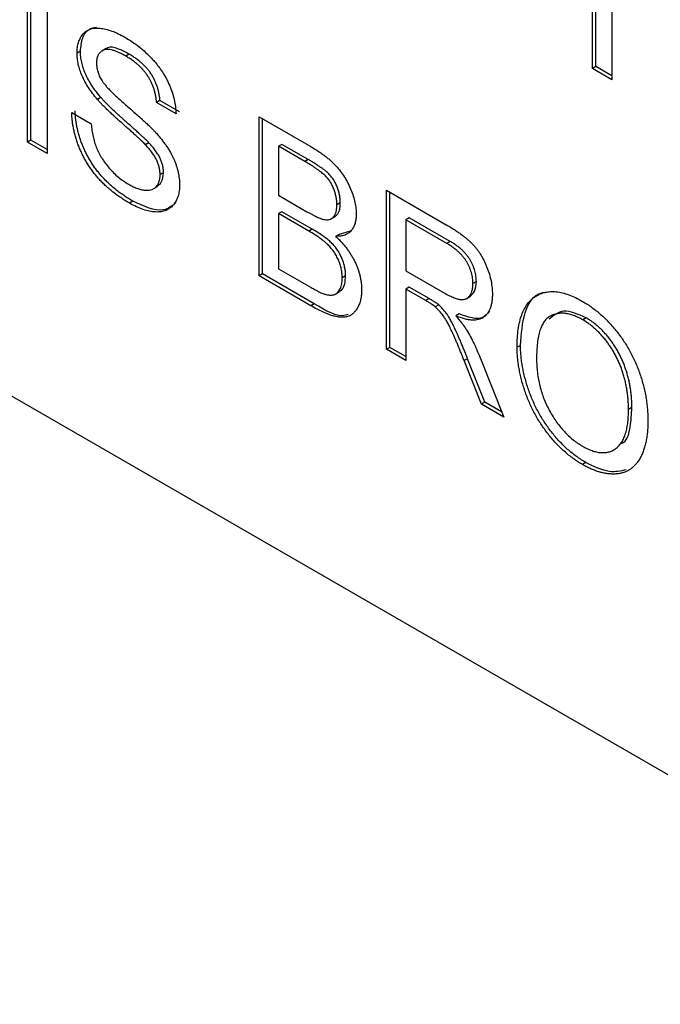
# Model space of a CAD drawing. Header units: millimetres. Extents: x 61 to 414, y 33 to 258.
# Tile 22 of 42: x 351.92 to 355.29, y 180.74 to 185.93. Entities that reach past the tile are written whole.
import ezdxf

# ---------------------------------------------------------------- set-up
doc = ezdxf.new("R2010")
doc.units = ezdxf.units.MM

msp = doc.modelspace()

# ---------------------------------------------------------------- linework, layer by layer
at = {"color": 7, "linetype": 'Continuous', "lineweight": 25}
for p, q in [((346.6539, 186.9602), (358.3283, 180.2208)), ((351.9588, 185.2834), (351.9588, 186.1223)), ((351.9768, 185.2938), (351.9768, 186.1119)), ((352.0612, 186.0632), (352.0612, 185.2243)), ((354.9354, 185.6722), (354.9354, 186.0276)), ((354.9533, 185.6826), (354.9533, 186.038)), ((355.0378, 185.9684), (355.0378, 185.613)), ((352.2375, 185.7632), (352.2196, 185.7528)), ((352.3725, 185.7772), (352.3501, 185.7642)), ((352.4938, 185.7482), (352.4758, 185.7378)), ((354.9533, 185.6826), (354.9354, 185.6722)), ((355.0378, 185.613), (354.9354, 185.6722)), ((355.0378, 185.6338), (354.9533, 185.6826)), ((352.3448, 185.5199), (352.3268, 185.5096)), ((352.6566, 185.5036), (352.6387, 185.4932)), ((352.7591, 185.4445), (352.6566, 185.5036)), ((352.7411, 185.4341), (352.6387, 185.4932)), ((352.1916, 185.4394), (352.2941, 185.3803)), ((353.1788, 185.418), (353.4508, 185.261)), ((353.1788, 184.5791), (353.1788, 185.418)), ((353.1968, 184.5895), (353.1968, 185.4076)), ((351.9768, 185.2938), (351.9588, 185.2834)), ((352.0612, 185.245), (351.9768, 185.2938)), ((352.0612, 185.2243), (351.9588, 185.2834)), ((352.5978, 185.2809), (352.5799, 185.2706)), ((353.2992, 185.2724), (353.2813, 185.2621)), ((353.4197, 185.1822), (353.2813, 185.2621)), ((353.2813, 185.2621), (353.2813, 185.004)), ((353.4376, 185.1925), (353.2992, 185.2724)), ((353.4376, 185.1925), (353.4197, 185.1822)), ((352.6753, 185.123), (352.6573, 185.1126)), ((352.6211, 185.0373), (352.6436, 185.0503)), ((353.8494, 185.0309), (354.1646, 184.8489)), ((353.8494, 184.192), (353.8494, 185.0309)), ((353.2813, 185.004), (353.431, 184.9175)), ((353.8673, 184.2024), (353.8673, 185.0205)), ((352.5139, 184.973), (352.4959, 184.9626)), ((353.6066, 184.9639), (353.5886, 184.9536)), ((353.2992, 184.9175), (353.2813, 184.9072)), ((353.4413, 184.8148), (353.2813, 184.9072)), ((353.2813, 184.9072), (353.2813, 184.6168)), ((353.4593, 184.8251), (353.2992, 184.9175)), ((353.5586, 184.8798), (353.581, 184.8927)), ((353.9698, 184.8853), (353.9518, 184.875)), ((354.1684, 184.75), (353.9518, 184.875)), ((353.9518, 184.875), (353.9518, 184.6061)), ((354.1863, 184.7603), (353.9698, 184.8853)), ((353.4593, 184.8251), (353.4413, 184.8148)), ((353.6, 184.7977), (353.5821, 184.7873)), ((353.6589, 184.814), (353.6, 184.7977)), ((354.1863, 184.7603), (354.1684, 184.75)), ((353.2813, 184.6168), (353.4531, 184.5176)), ((353.1968, 184.5895), (353.1788, 184.5791)), ((353.4515, 184.4217), (353.1788, 184.5791)), ((353.4695, 184.4321), (353.1968, 184.5895)), ((353.6345, 184.5788), (353.6166, 184.5684)), ((353.9518, 184.6061), (354.1464, 184.4938)), ((353.9698, 184.5197), (353.9518, 184.5093)), ((353.9518, 184.5093), (353.9518, 184.1329)), ((354.0567, 184.4487), (353.9518, 184.5093)), ((354.0747, 184.4591), (353.9698, 184.5197)), ((354.3237, 184.5491), (354.3057, 184.5387)), ((353.5794, 184.4819), (353.6019, 184.4948)), ((354.0747, 184.4591), (354.0567, 184.4487)), ((354.2704, 184.4589), (354.2928, 184.4719)), ((353.4695, 184.4321), (353.4515, 184.4217)), ((354.1252, 184.4261), (354.1072, 184.4157)), ((354.2335, 184.3782), (354.2155, 184.3678)), ((354.9021, 184.3579), (354.8842, 184.3475)), ((353.8673, 184.2024), (353.8494, 184.192)), ((353.9518, 184.1536), (353.8673, 184.2024)), ((354.5565, 184.2129), (354.5386, 184.2025)), ((353.9518, 184.1329), (353.8494, 184.192)), ((354.2777, 184.1426), (354.2597, 184.1323)), ((354.3503, 183.9029), (354.2597, 184.1323)), ((354.3682, 183.9133), (354.2777, 184.1426)), ((354.3485, 184.1355), (354.4677, 183.8351)), ((354.3682, 183.9133), (354.3503, 183.9029)), ((354.4677, 183.8351), (354.3503, 183.9029)), ((354.457, 183.862), (354.3682, 183.9133)), ((355.1433, 183.8848), (355.1253, 183.8744)), ((354.9011, 183.5949), (354.8831, 183.5845))]:
    msp.add_line(p, q, dxfattribs=at)
for points, knots in [([(352.2196, 185.7528), (352.2199, 185.763), (352.2206, 185.7833), (352.2267, 185.8101), (352.2364, 185.8337), (352.2475, 185.8505), (352.2583, 185.8618), (352.2673, 185.8693), (352.2773, 185.8751), (352.2881, 185.8798), (352.2999, 185.8829), (352.3124, 185.8851), (352.326, 185.8853), (352.3451, 185.8845), (352.3707, 185.88), (352.4029, 185.8703), (352.4368, 185.856), (352.46, 185.8434), (352.4718, 185.8369)], [0, 0, 0, 0, 0.074995, 0.149165, 0.223664, 0.300412, 0.33957, 0.378921, 0.418096, 0.45823, 0.498427, 0.539708, 0.582216, 0.625824, 0.715481, 0.807384, 0.901634, 1, 1, 1, 1]), ([(352.2375, 185.7632), (352.24, 185.7874), (352.2451, 185.8359), (352.2766, 185.881), (352.3083, 185.8877), (352.3214, 185.8905)], [0, 0, 0, 0, 0.369281, 0.738694, 1, 1, 1, 1]), ([(352.4718, 185.8369), (352.4847, 185.8291), (352.5098, 185.8139), (352.5464, 185.7873), (352.5805, 185.7581), (352.6072, 185.7321), (352.6269, 185.7099), (352.641, 185.6934), (352.654, 185.6761), (352.6662, 185.6586), (352.6775, 185.6407), (352.6878, 185.6224), (352.6975, 185.6038), (352.7089, 185.5785), (352.7211, 185.5467), (352.7317, 185.5086), (352.739, 185.4706), (352.7404, 185.4464), (352.7411, 185.4341)], [0, 0, 0, 0, 0.100475, 0.195644, 0.286083, 0.372983, 0.415026, 0.456052, 0.495939, 0.535566, 0.574087, 0.612519, 0.651081, 0.689513, 0.766237, 0.84235, 0.919974, 1, 1, 1, 1]), ([(352.3448, 185.5199), (352.3362, 185.5302), (352.3197, 185.55), (352.2975, 185.5813), (352.2788, 185.6125), (352.2637, 185.6437), (352.2518, 185.6745), (352.2438, 185.7048), (352.2383, 185.7349), (352.2378, 185.7536), (352.2375, 185.7632)], [0, 0, 0, 0, 0.144805, 0.279512, 0.406394, 0.527502, 0.645393, 0.761885, 0.878942, 1, 1, 1, 1]), ([(352.4758, 185.7378), (352.4694, 185.7415), (352.4569, 185.7486), (352.4388, 185.757), (352.4221, 185.764), (352.4067, 185.7688), (352.3927, 185.7717), (352.3799, 185.773), (352.3686, 185.7718), (352.3587, 185.769), (352.3501, 185.7645), (352.3427, 185.7588), (352.3361, 185.7523), (352.331, 185.7443), (352.3269, 185.7354), (352.3242, 185.725), (352.3223, 185.7138), (352.3221, 185.7056), (352.322, 185.7014)], [0, 0, 0, 0, 0.091511, 0.177143, 0.257108, 0.331198, 0.400592, 0.465625, 0.526973, 0.585443, 0.641399, 0.695044, 0.746782, 0.796959, 0.847545, 0.897439, 0.947649, 1, 1, 1, 1]), ([(352.4938, 185.7482), (352.4743, 185.7583), (352.4356, 185.7784), (352.3898, 185.7894), (352.3747, 185.776), (352.3718, 185.7735)], [0, 0, 0, 0, 0.4486698, 0.8945317, 1, 1, 1, 1]), ([(352.3268, 185.5096), (352.3183, 185.5198), (352.3018, 185.5397), (352.2796, 185.5709), (352.2608, 185.6021), (352.2457, 185.6333), (352.2338, 185.6642), (352.2258, 185.6945), (352.2203, 185.7245), (352.2198, 185.7433), (352.2196, 185.7528)], [0, 0, 0, 0, 0.144805, 0.279512, 0.406394, 0.527502, 0.645393, 0.761885, 0.878942, 1, 1, 1, 1]), ([(352.6387, 185.4932), (352.638, 185.4996), (352.6367, 185.5121), (352.6336, 185.5309), (352.6292, 185.5493), (352.624, 185.567), (352.6177, 185.5842), (352.6103, 185.6008), (352.6019, 185.6169), (352.5925, 185.6326), (352.5819, 185.6476), (352.5702, 185.6621), (352.5573, 185.6761), (352.5433, 185.6896), (352.5281, 185.7025), (352.5117, 185.715), (352.4941, 185.7268), (352.482, 185.734), (352.4758, 185.7378)], [0, 0, 0, 0, 0.0671555, 0.1314033, 0.1927318, 0.2512527, 0.3077037, 0.3626989, 0.4177783, 0.4723044, 0.5278726, 0.58523, 0.6450566, 0.7079524, 0.7744343, 0.8449404, 0.9204036, 1, 1, 1, 1]), ([(352.6566, 185.5036), (352.656, 185.51), (352.6547, 185.5225), (352.6515, 185.5413), (352.6471, 185.5597), (352.6419, 185.5774), (352.6356, 185.5945), (352.6283, 185.6112), (352.6198, 185.6273), (352.6105, 185.643), (352.5999, 185.658), (352.5882, 185.6725), (352.5753, 185.6865), (352.5612, 185.7), (352.5461, 185.7129), (352.5297, 185.7254), (352.5121, 185.7371), (352.5, 185.7444), (352.4938, 185.7482)], [0, 0, 0, 0, 0.0671555, 0.1314033, 0.1927318, 0.2512527, 0.3077037, 0.3626989, 0.4177783, 0.4723044, 0.5278726, 0.58523, 0.6450566, 0.7079524, 0.7744343, 0.8449404, 0.9204036, 1, 1, 1, 1]), ([(352.322, 185.7014), (352.3223, 185.694), (352.3228, 185.6797), (352.328, 185.6568), (352.3361, 185.634), (352.3441, 185.6195), (352.3481, 185.6123)], [0, 0, 0, 0, 0.262741, 0.509957, 0.753327, 1, 1, 1, 1]), ([(352.3481, 185.6123), (352.3506, 185.6083), (352.3562, 185.5996), (352.3665, 185.5863), (352.3794, 185.5716), (352.3949, 185.5554), (352.4129, 185.5376), (352.4334, 185.5182), (352.4565, 185.4974), (352.4815, 185.4757), (352.5068, 185.4538), (352.5308, 185.4327), (352.5528, 185.4132), (352.5729, 185.3949), (352.5909, 185.378), (352.6069, 185.3623), (352.6211, 185.3482), (352.6297, 185.339), (352.6337, 185.3348)], [0, 0, 0, 0, 0.0327432, 0.0724096, 0.1196115, 0.1746729, 0.2373451, 0.3083524, 0.38763, 0.4747836, 0.5633323, 0.6451362, 0.7202025, 0.7891342, 0.8514971, 0.9073306, 0.9569687, 1, 1, 1, 1]), ([(352.5799, 185.2706), (352.5773, 185.2733), (352.5715, 185.2793), (352.5616, 185.2887), (352.5499, 185.3002), (352.536, 185.313), (352.52, 185.3273), (352.502, 185.3435), (352.482, 185.3612), (352.4606, 185.3801), (352.4389, 185.3993), (352.4182, 185.4179), (352.3992, 185.4356), (352.3816, 185.4523), (352.3657, 185.468), (352.3513, 185.4827), (352.3384, 185.4963), (352.3305, 185.5053), (352.3268, 185.5096)], [0, 0, 0, 0, 0.0312, 0.070487, 0.117215, 0.171576, 0.234122, 0.303963, 0.382156, 0.467646, 0.554335, 0.635074, 0.710037, 0.779092, 0.842966, 0.901001, 0.953246, 1, 1, 1, 1]), ([(352.5978, 185.2809), (352.5953, 185.2836), (352.5895, 185.2897), (352.5796, 185.299), (352.5678, 185.3105), (352.5539, 185.3234), (352.538, 185.3377), (352.52, 185.3539), (352.5, 185.3716), (352.4786, 185.3905), (352.4569, 185.4096), (352.4362, 185.4283), (352.4172, 185.446), (352.3996, 185.4627), (352.3837, 185.4784), (352.3692, 185.4931), (352.3564, 185.5066), (352.3485, 185.5157), (352.3448, 185.5199)], [0, 0, 0, 0, 0.0312, 0.070487, 0.117215, 0.171576, 0.234122, 0.303963, 0.382156, 0.467646, 0.554335, 0.635074, 0.710037, 0.779092, 0.842966, 0.901001, 0.953246, 1, 1, 1, 1]), ([(352.5139, 184.973), (352.506, 184.9776), (352.4905, 184.9867), (352.4677, 185.0017), (352.4459, 185.0168), (352.425, 185.0327), (352.4052, 185.0492), (352.3864, 185.0662), (352.3685, 185.0835), (352.3515, 185.1015), (352.3356, 185.1202), (352.3204, 185.1393), (352.3062, 185.1592), (352.293, 185.1797), (352.2804, 185.2007), (352.2689, 185.2223), (352.2582, 185.2445), (352.2485, 185.2672), (352.2399, 185.2902), (352.2321, 185.3132), (352.2255, 185.3362), (352.2202, 185.3591), (352.2157, 185.3819), (352.2126, 185.4046), (352.2103, 185.4274), (352.2098, 185.4423), (352.2096, 185.4498)], [0, 0, 0, 0, 0.052493, 0.102825, 0.151397, 0.198033, 0.242876, 0.285999, 0.327849, 0.368395, 0.407852, 0.446838, 0.485166, 0.523341, 0.561602, 0.59992, 0.638496, 0.677791, 0.71729, 0.756605, 0.796068, 0.835886, 0.875714, 0.916263, 0.95776, 1, 1, 1, 1]), ([(352.4959, 184.9626), (352.488, 184.9673), (352.4725, 184.9764), (352.4497, 184.9913), (352.4279, 185.0065), (352.4071, 185.0224), (352.3873, 185.0388), (352.3684, 185.0558), (352.3505, 185.0731), (352.3336, 185.0911), (352.3176, 185.1099), (352.3025, 185.1289), (352.2883, 185.1488), (352.275, 185.1693), (352.2624, 185.1903), (352.251, 185.212), (352.2403, 185.2342), (352.2306, 185.2569), (352.2219, 185.2798), (352.2141, 185.3028), (352.2075, 185.3258), (352.2023, 185.3487), (352.1978, 185.3716), (352.1947, 185.3943), (352.1924, 185.4171), (352.1919, 185.4319), (352.1916, 185.4394)], [0, 0, 0, 0, 0.052493, 0.102825, 0.151397, 0.198033, 0.242876, 0.285999, 0.327849, 0.368395, 0.407852, 0.446838, 0.485166, 0.523341, 0.561602, 0.59992, 0.638496, 0.677791, 0.71729, 0.756605, 0.796068, 0.835886, 0.875714, 0.916263, 0.95776, 1, 1, 1, 1]), ([(352.2941, 185.3803), (352.2952, 185.369), (352.2974, 185.3473), (352.3034, 185.3149), (352.3112, 185.2844), (352.3209, 185.2554), (352.3337, 185.2274), (352.3491, 185.2), (352.3678, 185.1731), (352.3888, 185.1467), (352.4123, 185.1219), (352.4374, 185.0991), (352.4639, 185.0788), (352.4821, 185.0677), (352.4914, 185.062)], [0, 0, 0, 0, 0.093796, 0.180188, 0.260363, 0.334847, 0.407093, 0.481448, 0.559271, 0.64227, 0.728586, 0.815978, 0.906035, 1, 1, 1, 1]), ([(352.6337, 185.3348), (352.6389, 185.329), (352.6492, 185.3176), (352.6637, 185.2999), (352.6773, 185.2824), (352.6897, 185.2649), (352.7011, 185.2474), (352.7114, 185.23), (352.7209, 185.2126), (352.729, 185.1952), (352.7363, 185.178), (352.7426, 185.1607), (352.7478, 185.1436), (352.7523, 185.1265), (352.7555, 185.1095), (352.758, 185.0925), (352.7595, 185.0756), (352.7597, 185.0647), (352.7597, 185.0592)], [0, 0, 0, 0, 0.074931, 0.147078, 0.216364, 0.282503, 0.346688, 0.408836, 0.469262, 0.528432, 0.587001, 0.644416, 0.702189, 0.759767, 0.81849, 0.877633, 0.93802, 1, 1, 1, 1]), ([(352.6573, 185.1126), (352.657, 185.1188), (352.6566, 185.1309), (352.6534, 185.15), (352.6475, 185.1692), (352.6398, 185.1887), (352.6291, 185.2085), (352.6155, 185.229), (352.5989, 185.25), (352.5864, 185.2635), (352.5799, 185.2706)], [0, 0, 0, 0, 0.117768, 0.230176, 0.339843, 0.450625, 0.566943, 0.696021, 0.839438, 1, 1, 1, 1]), ([(352.6753, 185.123), (352.675, 185.1292), (352.6745, 185.1413), (352.6714, 185.1604), (352.6655, 185.1796), (352.6578, 185.199), (352.647, 185.2189), (352.6335, 185.2393), (352.6168, 185.2604), (352.6044, 185.2738), (352.5978, 185.2809)], [0, 0, 0, 0, 0.117768, 0.230176, 0.339843, 0.450625, 0.566943, 0.696021, 0.839438, 1, 1, 1, 1]), ([(353.4508, 185.261), (353.4575, 185.2571), (353.4707, 185.2494), (353.4899, 185.2369), (353.5081, 185.2244), (353.5253, 185.2118), (353.5415, 185.1988), (353.5566, 185.1855), (353.5707, 185.1722), (353.588, 185.1543), (353.6079, 185.1306), (353.6292, 185.1001), (353.6477, 185.0675), (353.6629, 185.0336), (353.6755, 184.9995), (353.6844, 184.9663), (353.6901, 184.9344), (353.6907, 184.9147), (353.6911, 184.9048)], [0, 0, 0, 0, 0.058732, 0.114603, 0.167657, 0.217967, 0.265775, 0.311171, 0.353792, 0.394745, 0.472806, 0.549192, 0.62478, 0.702625, 0.779741, 0.854063, 0.927155, 1, 1, 1, 1]), ([(353.6066, 184.9639), (353.6064, 184.9709), (353.606, 184.9846), (353.6029, 185.0059), (353.5976, 185.0272), (353.5904, 185.0482), (353.5813, 185.0684), (353.5704, 185.0875), (353.5573, 185.1048), (353.5451, 185.1179), (353.5342, 185.128), (353.5243, 185.1359), (353.5132, 185.1443), (353.5008, 185.1532), (353.4869, 185.1625), (353.4717, 185.1723), (353.4551, 185.1824), (353.4436, 185.1891), (353.4376, 185.1925)], [0, 0, 0, 0, 0.076011, 0.148136, 0.217788, 0.286768, 0.354043, 0.418611, 0.483636, 0.55023, 0.586928, 0.629158, 0.677238, 0.730043, 0.788863, 0.85375, 0.92411, 1, 1, 1, 1]), ([(353.5886, 184.9536), (353.5884, 184.9606), (353.5881, 184.9742), (353.585, 184.9956), (353.5797, 185.0168), (353.5724, 185.0378), (353.5633, 185.058), (353.5524, 185.0772), (353.5394, 185.0944), (353.5272, 185.1075), (353.5162, 185.1177), (353.5064, 185.1256), (353.4953, 185.134), (353.4828, 185.1428), (353.469, 185.1521), (353.4537, 185.162), (353.4371, 185.172), (353.4256, 185.1787), (353.4197, 185.1822)], [0, 0, 0, 0, 0.076011, 0.148136, 0.217788, 0.286768, 0.354043, 0.418611, 0.483636, 0.55023, 0.586928, 0.629158, 0.677238, 0.730043, 0.788863, 0.85375, 0.92411, 1, 1, 1, 1]), ([(352.4914, 185.062), (352.4996, 185.0575), (352.5156, 185.0486), (352.5388, 185.0393), (352.5606, 185.0325), (352.5806, 185.0298), (352.5988, 185.03), (352.6146, 185.0339), (352.6281, 185.0407), (352.6386, 185.0512), (352.6469, 185.0639), (352.653, 185.0783), (352.6566, 185.0946), (352.6571, 185.1066), (352.6573, 185.1126)], [0, 0, 0, 0, 0.105584, 0.205868, 0.300947, 0.393002, 0.480949, 0.562874, 0.641461, 0.717742, 0.791772, 0.862716, 0.931777, 1, 1, 1, 1]), ([(352.6396, 185.0515), (352.6486, 185.0573), (352.6695, 185.0709), (352.6732, 185.1041), (352.6753, 185.123)], [0, 0, 0, 0, 0.43085, 1, 1, 1, 1]), ([(352.7597, 185.0592), (352.7594, 185.0484), (352.7586, 185.0271), (352.7521, 184.9988), (352.7419, 184.9736), (352.73, 184.9558), (352.7187, 184.9435), (352.7092, 184.9354), (352.6987, 184.9289), (352.6874, 184.9235), (352.6753, 184.9195), (352.6622, 184.9169), (352.6482, 184.9156), (352.6283, 184.9156), (352.6019, 184.9189), (352.5682, 184.9284), (352.5327, 184.9424), (352.5083, 184.9558), (352.4959, 184.9626)], [0, 0, 0, 0, 0.074816, 0.148535, 0.223872, 0.301297, 0.340894, 0.38034, 0.420127, 0.45995, 0.500831, 0.541907, 0.584439, 0.62808, 0.717267, 0.80786, 0.901925, 1, 1, 1, 1]), ([(352.7409, 184.9641), (352.7201, 184.9479), (352.6627, 184.9029), (352.5719, 184.9457), (352.5139, 184.973)], [0, 0, 0, 0, 0.360917, 1, 1, 1, 1]), ([(353.5183, 184.877), (353.5239, 184.8761), (353.5346, 184.8742), (353.549, 184.8758), (353.5612, 184.8805), (353.5713, 184.8887), (353.579, 184.9003), (353.5848, 184.9149), (353.5879, 184.933), (353.5884, 184.9465), (353.5886, 184.9536)], [0, 0, 0, 0, 0.1323769, 0.2551949, 0.3737221, 0.4900113, 0.6078124, 0.7311098, 0.8599974, 1, 1, 1, 1]), ([(353.5774, 184.8935), (353.5834, 184.897), (353.6032, 184.9088), (353.6052, 184.9412), (353.6066, 184.9639)], [0, 0, 0, 0, 0.300362, 1, 1, 1, 1]), ([(353.431, 184.9175), (353.4359, 184.9147), (353.4453, 184.9093), (353.4589, 184.9021), (353.4714, 184.8953), (353.4829, 184.89), (353.4933, 184.8853), (353.5026, 184.8816), (353.5109, 184.8787), (353.516, 184.8776), (353.5183, 184.877)], [0, 0, 0, 0, 0.16698, 0.320807, 0.463135, 0.594248, 0.712367, 0.819455, 0.915752, 1, 1, 1, 1]), ([(353.6911, 184.9048), (353.6907, 184.896), (353.69, 184.8785), (353.6847, 184.8553), (353.6762, 184.8345), (353.6642, 184.8169), (353.6489, 184.8028), (353.6299, 184.793), (353.6075, 184.7875), (353.5907, 184.7874), (353.5821, 184.7873)], [0, 0, 0, 0, 0.115843, 0.230569, 0.347355, 0.468253, 0.592303, 0.71997, 0.8556, 1, 1, 1, 1]), ([(353.6345, 184.5788), (353.6343, 184.5865), (353.6339, 184.6017), (353.6302, 184.6253), (353.6241, 184.6488), (353.6154, 184.672), (353.6048, 184.6944), (353.592, 184.7156), (353.5771, 184.7352), (353.5599, 184.7537), (353.5399, 184.7714), (353.5165, 184.7891), (353.4892, 184.8075), (353.4697, 184.819), (353.4593, 184.8251)], [0, 0, 0, 0, 0.08014, 0.156281, 0.229406, 0.301799, 0.372743, 0.442668, 0.513321, 0.586548, 0.668323, 0.763677, 0.874081, 1, 1, 1, 1]), ([(354.1646, 184.8489), (354.172, 184.8446), (354.1864, 184.8362), (354.2072, 184.8232), (354.2266, 184.81), (354.2447, 184.7974), (354.2615, 184.7845), (354.2768, 184.7718), (354.2908, 184.7592), (354.3036, 184.7466), (354.3154, 184.7338), (354.3263, 184.72), (354.3369, 184.7058), (354.3466, 184.6907), (354.3558, 184.6749), (354.3645, 184.6584), (354.3724, 184.6412), (354.3823, 184.6174), (354.3928, 184.5873), (354.4016, 184.5514), (354.4073, 184.5159), (354.4079, 184.4935), (354.4082, 184.4821)], [0, 0, 0, 0, 0.062113, 0.120212, 0.174385, 0.225444, 0.272358, 0.316388, 0.356869, 0.393978, 0.429589, 0.464683, 0.500036, 0.535483, 0.571363, 0.607909, 0.645662, 0.684517, 0.762579, 0.840497, 0.919073, 1, 1, 1, 1]), ([(353.6166, 184.5684), (353.6164, 184.5762), (353.616, 184.5913), (353.6122, 184.615), (353.6061, 184.6385), (353.5975, 184.6616), (353.5869, 184.684), (353.574, 184.7052), (353.5591, 184.7248), (353.542, 184.7433), (353.522, 184.761), (353.4985, 184.7787), (353.4712, 184.7972), (353.4517, 184.8086), (353.4413, 184.8148)], [0, 0, 0, 0, 0.08014, 0.156281, 0.229406, 0.301799, 0.372743, 0.442668, 0.513321, 0.586548, 0.668323, 0.763677, 0.874081, 1, 1, 1, 1]), ([(353.5821, 184.7873), (353.5874, 184.7823), (353.5979, 184.7724), (353.613, 184.7568), (353.6272, 184.7407), (353.6404, 184.7241), (353.6527, 184.7071), (353.664, 184.6896), (353.6743, 184.6717), (353.6837, 184.6535), (353.6919, 184.6352), (353.6993, 184.6168), (353.7054, 184.5984), (353.7103, 184.5801), (353.7142, 184.5618), (353.717, 184.5436), (353.7186, 184.5254), (353.7189, 184.5136), (353.719, 184.5076)], [0, 0, 0, 0, 0.070464, 0.137957, 0.203579, 0.267692, 0.330186, 0.391534, 0.452664, 0.513154, 0.573454, 0.632968, 0.692332, 0.751474, 0.812187, 0.872962, 0.93542, 1, 1, 1, 1]), ([(354.3057, 184.5387), (354.3056, 184.5435), (354.3053, 184.5529), (354.3039, 184.5672), (354.3012, 184.5817), (354.2977, 184.596), (354.2929, 184.6103), (354.2873, 184.6245), (354.2805, 184.6387), (354.2728, 184.6528), (354.2639, 184.6667), (354.2537, 184.6802), (354.2424, 184.6931), (354.2299, 184.7055), (354.2162, 184.7175), (354.2013, 184.7288), (354.1852, 184.74), (354.1741, 184.7466), (354.1684, 184.75)], [0, 0, 0, 0, 0.0603255, 0.11816, 0.1741867, 0.2295388, 0.2834498, 0.3378265, 0.3926321, 0.4484656, 0.5059654, 0.5650585, 0.6266545, 0.692232, 0.7611311, 0.8353099, 0.9153256, 1, 1, 1, 1]), ([(354.3237, 184.5491), (354.3236, 184.5539), (354.3233, 184.5633), (354.3219, 184.5776), (354.3192, 184.592), (354.3156, 184.6063), (354.3109, 184.6207), (354.3052, 184.6349), (354.2985, 184.6491), (354.2907, 184.6632), (354.2819, 184.6771), (354.2717, 184.6905), (354.2604, 184.7035), (354.2479, 184.7159), (354.2342, 184.7278), (354.2193, 184.7392), (354.2032, 184.7504), (354.192, 184.757), (354.1863, 184.7603)], [0, 0, 0, 0, 0.0603255, 0.11816, 0.1741867, 0.2295388, 0.2834498, 0.3378265, 0.3926321, 0.4484656, 0.5059654, 0.5650585, 0.6266545, 0.692232, 0.7611311, 0.8353099, 0.9153256, 1, 1, 1, 1]), ([(353.5153, 184.4857), (353.5203, 184.484), (353.5302, 184.4808), (353.544, 184.4781), (353.5567, 184.4769), (353.568, 184.4781), (353.5785, 184.4809), (353.5876, 184.4868), (353.596, 184.4946), (353.6033, 184.5049), (353.6091, 184.5176), (353.6136, 184.5323), (353.616, 184.5495), (353.6164, 184.562), (353.6166, 184.5684)], [0, 0, 0, 0, 0.088971, 0.172271, 0.250312, 0.324655, 0.397844, 0.473301, 0.551826, 0.634749, 0.721766, 0.810393, 0.903175, 1, 1, 1, 1]), ([(353.5975, 184.4973), (353.6035, 184.4997), (353.6194, 184.5058), (353.6318, 184.5363), (353.6336, 184.5646), (353.6345, 184.5788)], [0, 0, 0, 0, 0.232558, 0.616094, 1, 1, 1, 1]), ([(353.4531, 184.5176), (353.46, 184.5137), (353.4725, 184.5066), (353.4897, 184.4972), (353.5036, 184.4905), (353.5117, 184.4872), (353.5153, 184.4857)], [0, 0, 0, 0, 0.329395, 0.60519, 0.827887, 1, 1, 1, 1]), ([(354.1464, 184.4938), (354.1561, 184.4883), (354.1744, 184.4781), (354.1999, 184.4662), (354.2216, 184.4581), (354.24, 184.454), (354.2555, 184.4542), (354.2689, 184.4574), (354.2801, 184.4648), (354.2894, 184.4751), (354.2966, 184.488), (354.3018, 184.5031), (354.3052, 184.5198), (354.3056, 184.5324), (354.3057, 184.5387)], [0, 0, 0, 0, 0.12886, 0.240892, 0.338044, 0.42012, 0.494058, 0.566095, 0.636805, 0.709148, 0.781942, 0.854285, 0.92617, 1, 1, 1, 1]), ([(354.2894, 184.4722), (354.2989, 184.4796), (354.3194, 184.4955), (354.3222, 184.5304), (354.3237, 184.5491)], [0, 0, 0, 0, 0.463028, 1, 1, 1, 1]), ([(353.719, 184.5076), (353.7187, 184.4982), (353.7182, 184.4796), (353.7143, 184.4541), (353.7075, 184.4312), (353.6982, 184.4113), (353.6871, 184.3943), (353.6746, 184.3807), (353.6608, 184.3705), (353.6454, 184.3641), (353.6286, 184.3609), (353.6098, 184.3609), (353.5892, 184.3632), (353.5664, 184.3687), (353.5413, 184.377), (353.5137, 184.389), (353.4835, 184.4036), (353.4625, 184.4155), (353.4515, 184.4217)], [0, 0, 0, 0, 0.064255, 0.12736, 0.189472, 0.251721, 0.312027, 0.368675, 0.422681, 0.47406, 0.525774, 0.579622, 0.637375, 0.6984, 0.764357, 0.836315, 0.914678, 1, 1, 1, 1]), ([(354.1252, 184.4261), (354.1222, 184.4284), (354.1155, 184.4337), (354.1041, 184.4412), (354.0902, 184.4502), (354.0801, 184.456), (354.0747, 184.4591)], [0, 0, 0, 0, 0.177495, 0.405226, 0.678388, 1, 1, 1, 1]), ([(354.4082, 184.4821), (354.408, 184.475), (354.4078, 184.461), (354.4056, 184.4414), (354.4017, 184.4238), (354.3967, 184.4075), (354.3899, 184.3933), (354.382, 184.3804), (354.3722, 184.3697), (354.3612, 184.3604), (354.3486, 184.3531), (354.3343, 184.3483), (354.3184, 184.3457), (354.3009, 184.3457), (354.2819, 184.3475), (354.2612, 184.352), (354.2389, 184.3588), (354.2235, 184.3648), (354.2155, 184.3678)], [0, 0, 0, 0, 0.061413, 0.121295, 0.179224, 0.235938, 0.292217, 0.348197, 0.404445, 0.462026, 0.520334, 0.580383, 0.641826, 0.706363, 0.773851, 0.845266, 0.920155, 1, 1, 1, 1]), ([(354.5386, 184.2025), (354.5388, 184.2192), (354.5393, 184.2517), (354.5439, 184.2967), (354.5514, 184.3373), (354.562, 184.3732), (354.5756, 184.4047), (354.592, 184.4319), (354.6119, 184.454), (354.6343, 184.4718), (354.6594, 184.4846), (354.6861, 184.4933), (354.7148, 184.4969), (354.7451, 184.4961), (354.7773, 184.4903), (354.8112, 184.4796), (354.8468, 184.4649), (354.8711, 184.4515), (354.8836, 184.4446)], [0, 0, 0, 0, 0.075226, 0.146575, 0.2145, 0.27953, 0.342403, 0.403496, 0.463762, 0.523864, 0.583252, 0.641302, 0.698898, 0.756295, 0.814628, 0.874325, 0.935783, 1, 1, 1, 1]), ([(354.5565, 184.2129), (354.5607, 184.2722), (354.5691, 184.3906), (354.628, 184.4871), (354.6818, 184.4919), (354.689, 184.4926)], [0, 0, 0, 0, 0.465613, 0.928628, 1, 1, 1, 1]), ([(353.6477, 184.3757), (353.6435, 184.3741), (353.5959, 184.3561), (353.5298, 184.3958), (353.4695, 184.4321)], [0, 0, 0, 0, 0.088541, 1, 1, 1, 1]), ([(354.1072, 184.4157), (354.1043, 184.418), (354.0975, 184.4233), (354.0861, 184.4309), (354.0722, 184.4398), (354.0622, 184.4456), (354.0567, 184.4487)], [0, 0, 0, 0, 0.177495, 0.405226, 0.678388, 1, 1, 1, 1]), ([(354.2597, 184.1323), (354.2565, 184.1403), (354.2502, 184.156), (354.2411, 184.1789), (354.2321, 184.2002), (354.2239, 184.2203), (354.2159, 184.2389), (354.2083, 184.2562), (354.2013, 184.2721), (354.1927, 184.291), (354.1826, 184.3121), (354.1708, 184.3347), (354.1596, 184.3537), (354.1459, 184.374), (354.1288, 184.3954), (354.1143, 184.4091), (354.1072, 184.4157)], [0, 0, 0, 0, 0.080781, 0.156541, 0.227935, 0.29431, 0.356868, 0.414759, 0.467641, 0.516748, 0.60473, 0.681571, 0.74811, 0.804941, 0.905406, 1, 1, 1, 1]), ([(354.2777, 184.1426), (354.2745, 184.1507), (354.2681, 184.1664), (354.259, 184.1892), (354.2501, 184.2106), (354.2418, 184.2306), (354.2338, 184.2493), (354.2263, 184.2665), (354.2193, 184.2825), (354.2106, 184.3013), (354.2006, 184.3225), (354.1888, 184.345), (354.1776, 184.3641), (354.1638, 184.3844), (354.1468, 184.4058), (354.1322, 184.4195), (354.1252, 184.4261)], [0, 0, 0, 0, 0.080781, 0.156541, 0.227935, 0.29431, 0.356868, 0.414759, 0.467641, 0.516748, 0.60473, 0.681571, 0.74811, 0.804941, 0.905406, 1, 1, 1, 1]), ([(354.8836, 184.4446), (354.8918, 184.4397), (354.9081, 184.43), (354.9322, 184.4136), (354.9556, 184.3956), (354.9784, 184.3764), (355.0007, 184.3558), (355.0223, 184.334), (355.0433, 184.3104), (355.0636, 184.2859), (355.083, 184.2603), (355.1013, 184.2339), (355.1183, 184.2068), (355.1344, 184.1791), (355.1489, 184.1507), (355.1626, 184.1216), (355.1749, 184.0918), (355.1859, 184.0615), (355.1958, 184.0309), (355.2043, 184.0001), (355.2115, 183.9693), (355.2176, 183.9383), (355.222, 183.9074), (355.2254, 183.8762), (355.2272, 183.8452), (355.2276, 183.8248), (355.2277, 183.8144)], [0, 0, 0, 0, 0.043099, 0.085587, 0.126908, 0.167967, 0.20845, 0.249025, 0.289281, 0.33001, 0.370598, 0.410466, 0.450033, 0.489688, 0.529116, 0.569037, 0.609703, 0.650759, 0.692509, 0.734219, 0.776707, 0.819552, 0.863351, 0.907839, 0.953334, 1, 1, 1, 1]), ([(354.2155, 184.3678), (354.2214, 184.3611), (354.2325, 184.3482), (354.2478, 184.3291), (354.2609, 184.3112), (354.2684, 184.2994), (354.272, 184.2939)], [0, 0, 0, 0, 0.293076, 0.556562, 0.791914, 1, 1, 1, 1]), ([(354.3928, 184.3922), (354.3819, 184.3796), (354.3458, 184.3382), (354.2796, 184.3618), (354.2335, 184.3782)], [0, 0, 0, 0, 0.303857, 1, 1, 1, 1]), ([(354.8842, 184.3475), (354.876, 184.352), (354.8599, 184.3609), (354.8362, 184.3705), (354.8133, 184.3776), (354.7913, 184.3817), (354.7703, 184.3825), (354.7501, 184.3802), (354.7307, 184.3753), (354.7123, 184.3672), (354.6951, 184.3557), (354.6806, 184.3387), (354.6684, 184.3172), (354.6582, 184.2913), (354.6504, 184.2607), (354.645, 184.2254), (354.6416, 184.1856), (354.6412, 184.1569), (354.641, 184.142)], [0, 0, 0, 0, 0.055943, 0.110382, 0.164048, 0.216759, 0.269601, 0.323009, 0.377581, 0.433449, 0.490922, 0.550625, 0.613117, 0.679861, 0.751358, 0.828261, 0.910795, 1, 1, 1, 1]), ([(354.9021, 184.3579), (354.8602, 184.3765), (354.7815, 184.4114), (354.7312, 184.3705), (354.7077, 184.3513)], [0, 0, 0, 0, 0.532221, 1, 1, 1, 1]), ([(355.1433, 183.8848), (355.1432, 183.8931), (355.1431, 183.9094), (355.1415, 183.9343), (355.1394, 183.9588), (355.1362, 183.9831), (355.1319, 184.0072), (355.1271, 184.0308), (355.121, 184.0543), (355.1142, 184.0774), (355.1066, 184.1001), (355.0979, 184.1224), (355.0884, 184.144), (355.0783, 184.1651), (355.067, 184.1855), (355.055, 184.2054), (355.0422, 184.2248), (355.0286, 184.2435), (355.0143, 184.2615), (354.9996, 184.2784), (354.9844, 184.2945), (354.9688, 184.3092), (354.9527, 184.323), (354.9363, 184.3359), (354.9193, 184.3475), (354.9079, 184.3544), (354.9021, 184.3579)], [0, 0, 0, 0, 0.0508516, 0.0997525, 0.1474376, 0.1940858, 0.2391709, 0.2833398, 0.3265771, 0.3689363, 0.4105719, 0.4510506, 0.4908769, 0.5300443, 0.5689367, 0.6075779, 0.6464201, 0.6856794, 0.7247986, 0.763513, 0.8021725, 0.8407404, 0.8796494, 0.9190706, 0.9590979, 1, 1, 1, 1]), ([(355.1253, 183.8744), (355.1252, 183.8827), (355.1251, 183.8991), (355.1235, 183.924), (355.1214, 183.9484), (355.1183, 183.9727), (355.1139, 183.9968), (355.1091, 184.0205), (355.1031, 184.0439), (355.0962, 184.0671), (355.0886, 184.0898), (355.08, 184.112), (355.0705, 184.1336), (355.0603, 184.1547), (355.049, 184.1751), (355.0371, 184.1951), (355.0242, 184.2144), (355.0106, 184.2332), (354.9964, 184.2511), (354.9816, 184.268), (354.9665, 184.2841), (354.9508, 184.2988), (354.9348, 184.3126), (354.9183, 184.3256), (354.9014, 184.3371), (354.8899, 184.344), (354.8842, 184.3475)], [0, 0, 0, 0, 0.0508516, 0.0997525, 0.1474376, 0.1940858, 0.2391709, 0.2833398, 0.3265771, 0.3689363, 0.4105719, 0.4510506, 0.4908769, 0.5300443, 0.5689367, 0.6075779, 0.6464201, 0.6856794, 0.7247986, 0.763513, 0.8021725, 0.8407404, 0.8796494, 0.9190706, 0.9590979, 1, 1, 1, 1]), ([(354.272, 184.2939), (354.2788, 184.2822), (354.2929, 184.2581), (354.3124, 184.2197), (354.3312, 184.1786), (354.3426, 184.1501), (354.3485, 184.1355)], [0, 0, 0, 0, 0.229528, 0.471466, 0.728186, 1, 1, 1, 1]), ([(354.8831, 183.5845), (354.8748, 183.5895), (354.8583, 183.5993), (354.8338, 183.6162), (354.81, 183.6343), (354.7868, 183.6539), (354.7644, 183.6749), (354.7426, 183.6973), (354.7215, 183.7209), (354.7012, 183.7459), (354.6818, 183.7718), (354.6636, 183.7985), (354.6465, 183.8258), (354.6308, 183.8539), (354.616, 183.8823), (354.6027, 183.9114), (354.5905, 183.941), (354.5797, 183.9712), (354.5699, 184.0014), (354.5617, 184.0313), (354.5545, 184.0609), (354.5487, 184.09), (354.5441, 184.1189), (354.541, 184.1471), (354.5388, 184.1753), (354.5386, 184.1934), (354.5386, 184.2025)], [0, 0, 0, 0, 0.044697, 0.0885336, 0.1314091, 0.1738139, 0.2157145, 0.2572472, 0.298848, 0.3406042, 0.3820294, 0.4229698, 0.4636322, 0.5040475, 0.5445912, 0.5849639, 0.6262652, 0.6679794, 0.7099427, 0.7513819, 0.7926186, 0.8339484, 0.8750081, 0.9164455, 0.9579066, 1, 1, 1, 1]), ([(354.9011, 183.5949), (354.8928, 183.5998), (354.8762, 183.6097), (354.8518, 183.6266), (354.8279, 183.6447), (354.8048, 183.6642), (354.7823, 183.6853), (354.7606, 183.7077), (354.7394, 183.7313), (354.7191, 183.7563), (354.6998, 183.7822), (354.6815, 183.8089), (354.6644, 183.8362), (354.6488, 183.8643), (354.634, 183.8927), (354.6207, 183.9218), (354.6085, 183.9514), (354.5976, 183.9816), (354.5879, 184.0117), (354.5797, 184.0416), (354.5724, 184.0712), (354.5667, 184.1004), (354.5621, 184.1292), (354.559, 184.1575), (354.5568, 184.1856), (354.5566, 184.2038), (354.5565, 184.2129)], [0, 0, 0, 0, 0.044697, 0.0885336, 0.1314091, 0.1738139, 0.2157145, 0.2572472, 0.298848, 0.3406042, 0.3820294, 0.4229698, 0.4636322, 0.5040475, 0.5445912, 0.5849639, 0.6262652, 0.6679794, 0.7099427, 0.7513819, 0.7926186, 0.8339484, 0.8750081, 0.9164455, 0.9579066, 1, 1, 1, 1]), ([(354.641, 184.142), (354.6412, 184.1298), (354.6415, 184.106), (354.645, 184.0696), (354.6503, 184.034), (354.6576, 183.9992), (354.6675, 183.965), (354.6792, 183.9316), (354.6933, 183.8989), (354.7094, 183.8672), (354.7271, 183.8369), (354.7461, 183.8084), (354.7662, 183.782), (354.7874, 183.7576), (354.8097, 183.7353), (354.833, 183.7151), (354.8575, 183.6968), (354.8742, 183.6867), (354.8827, 183.6815)], [0, 0, 0, 0, 0.075964, 0.148125, 0.217201, 0.2833, 0.347202, 0.4093, 0.470426, 0.531588, 0.591739, 0.650258, 0.707303, 0.764208, 0.821148, 0.879119, 0.938423, 1, 1, 1, 1]), ([(354.8827, 183.6815), (354.8914, 183.6768), (354.9083, 183.6675), (354.9331, 183.6573), (354.9567, 183.6506), (354.9793, 183.6469), (355.0005, 183.6472), (355.0208, 183.6502), (355.0396, 183.6573), (355.0574, 183.6672), (355.0733, 183.6809), (355.0875, 183.6978), (355.099, 183.7189), (355.1089, 183.7428), (355.1162, 183.7708), (355.1215, 183.802), (355.1248, 183.8367), (355.1251, 183.8616), (355.1253, 183.8744)], [0, 0, 0, 0, 0.061055, 0.119545, 0.176806, 0.232956, 0.288583, 0.344667, 0.401662, 0.46054, 0.520477, 0.581213, 0.643431, 0.707961, 0.775371, 0.846414, 0.921152, 1, 1, 1, 1]), ([(355.089, 183.6965), (355.0929, 183.6982), (355.1199, 183.7107), (355.137, 183.7825), (355.1412, 183.8506), (355.1433, 183.8848)], [0, 0, 0, 0, 0.077117, 0.537954, 1, 1, 1, 1]), ([(355.2277, 183.8144), (355.2276, 183.8041), (355.2273, 183.7837), (355.2253, 183.7544), (355.2217, 183.7269), (355.217, 183.7009), (355.2107, 183.6766), (355.2031, 183.6538), (355.1941, 183.6328), (355.1838, 183.6134), (355.1722, 183.5959), (355.1594, 183.5806), (355.1454, 183.5675), (355.1303, 183.5563), (355.114, 183.5476), (355.0965, 183.5411), (355.0779, 183.5365), (355.0582, 183.5344), (355.0377, 183.5344), (355.0168, 183.536), (354.9956, 183.5393), (354.9738, 183.5446), (354.9517, 183.5519), (354.9292, 183.5608), (354.9063, 183.5716), (354.8909, 183.5802), (354.8831, 183.5845)], [0, 0, 0, 0, 0.04756, 0.093962, 0.139112, 0.183626, 0.227457, 0.270703, 0.313611, 0.35626, 0.398366, 0.439557, 0.480045, 0.519888, 0.559658, 0.599421, 0.639208, 0.679668, 0.72002, 0.759859, 0.79956, 0.839199, 0.878956, 0.918794, 0.959083, 1, 1, 1, 1]), ([(355.1133, 183.5566), (355.0845, 183.5502), (355.0209, 183.5361), (354.9434, 183.5741), (354.9011, 183.5949)], [0, 0, 0, 0, 0.453357, 1, 1, 1, 1])]:
    msp.add_open_spline(points, degree=3, knots=knots, dxfattribs=at)

doc.saveas('drawing.dxf')
